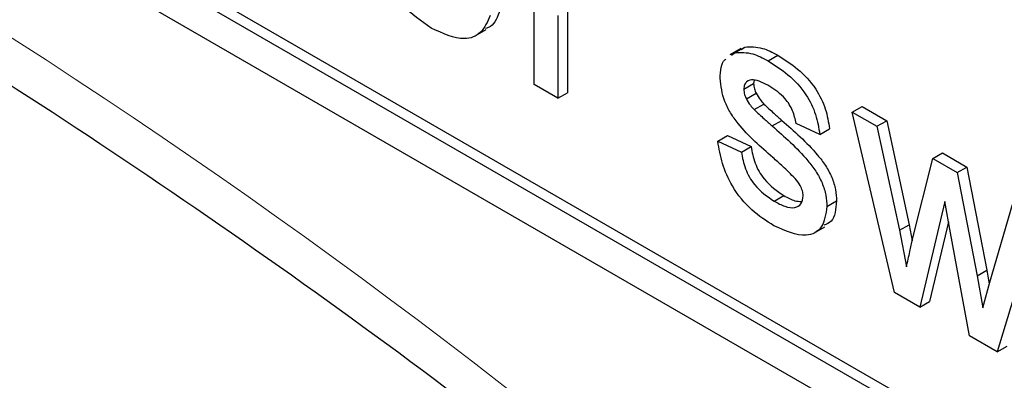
# Paper-space layout 'Blatt4' of a CAD drawing. Header units: millimetres. Extents: x 5 to 418, y 2 to 292.
# Tile 26 of 102: x 119.52 to 120.711, y 177.173 to 177.61. Entities that reach past the tile are written whole.
import ezdxf

# ---------------------------------------------------------------- set-up
doc = ezdxf.new("R2010")
doc.units = ezdxf.units.MM

psp = doc.layouts.new('Blatt4')

# ---------------------------------------------------------------- linework, layer by layer
at = {"color": 7, "linetype": 'Continuous', "lineweight": 25}
for p, q in [((116.1773, 179.646), (122.0699, 176.2443)), ((117.6976, 178.8228), (122.0817, 176.2919)), ((117.6858, 178.816), (122.0699, 176.2851)), ((120.142, 177.531), (120.142, 177.72)), ((120.1707, 177.6148), (120.1707, 177.5144)), ((120.1825, 177.6216), (120.1825, 177.5212)), ((120.0708, 177.5899), (120.0841, 177.5976)), ((120.392, 177.5745), (120.3787, 177.5669)), ((120.3809, 177.5667), (120.3851, 177.5697)), ((120.3851, 177.5697), (120.3968, 177.5765)), ((120.3926, 177.5735), (120.3968, 177.5765)), ((120.4251, 177.5598), (120.4369, 177.5667)), ((120.3958, 177.5253), (120.4076, 177.5322)), ((120.4082, 177.5363), (120.4076, 177.5322)), ((120.1707, 177.5144), (120.142, 177.531)), ((120.1707, 177.5144), (120.1825, 177.5212)), ((120.3988, 177.5137), (120.4106, 177.5205)), ((120.4082, 177.5007), (120.42, 177.5075)), ((120.527, 177.4977), (120.5388, 177.5045)), ((120.5781, 177.2793), (120.527, 177.4977)), ((120.527, 177.4977), (120.5568, 177.4805)), ((120.5388, 177.5045), (120.5686, 177.4873)), ((120.43, 177.4809), (120.4417, 177.4877)), ((120.4876, 177.4707), (120.4589, 177.484)), ((120.5568, 177.4805), (120.5686, 177.4873)), ((120.5686, 177.4873), (120.596, 177.3614)), ((120.4876, 177.4707), (120.4994, 177.4775)), ((120.5568, 177.4805), (120.5842, 177.3546)), ((120.3642, 177.4624), (120.376, 177.4692)), ((120.3642, 177.4624), (120.3929, 177.4492)), ((120.376, 177.4692), (120.4047, 177.456)), ((120.3929, 177.4492), (120.4047, 177.456)), ((120.6243, 177.4416), (120.636, 177.4484)), ((120.636, 177.4484), (120.6657, 177.4312)), ((120.6, 177.3438), (120.6243, 177.4416)), ((120.6243, 177.4416), (120.654, 177.4244)), ((120.654, 177.4244), (120.6657, 177.4312)), ((120.654, 177.4244), (120.678, 177.2994)), ((120.6657, 177.4312), (120.6898, 177.3062)), ((120.4325, 177.3899), (120.4443, 177.3967)), ((120.4963, 177.3833), (120.508, 177.3901)), ((120.6389, 177.3895), (120.6088, 177.2615)), ((120.6457, 177.3515), (120.6389, 177.3895)), ((120.6934, 177.2918), (120.7209, 177.3858)), ((120.6433, 177.3648), (120.6206, 177.2683)), ((120.7509, 177.3685), (120.7024, 177.2075)), ((120.4805, 177.3511), (120.4938, 177.3587)), ((120.5842, 177.3546), (120.596, 177.3614)), ((120.5842, 177.3546), (120.5925, 177.3103)), ((120.596, 177.3614), (120.5996, 177.3419)), ((120.669, 177.2268), (120.6457, 177.3515)), ((120.678, 177.2994), (120.6898, 177.3062)), ((120.6898, 177.3062), (120.6928, 177.2896)), ((120.678, 177.2994), (120.6849, 177.2609)), ((120.6849, 177.2609), (120.6934, 177.2918)), ((120.6088, 177.2615), (120.5781, 177.2793)), ((120.6088, 177.2615), (120.6206, 177.2683)), ((120.7024, 177.2075), (120.669, 177.2268)), ((120.7024, 177.2075), (120.7142, 177.2143))]:
    psp.add_line(p, q, dxfattribs=at)
at = {"color": 7, "linetype": 'Continuous', "lineweight": 18}
psp.add_arc((115.2065, 170.8764), 7.9725, 50.30384, 69.70154, dxfattribs=at)
at = {"color": 7, "linetype": 'Continuous', "lineweight": 25}
for points, knots in [([(118.0351, 178.2644), (118.1143, 178.2356), (118.3448, 178.1516), (118.7322, 177.9777), (119.196, 177.7293), (119.6606, 177.4371), (120.0328, 177.1703), (120.2487, 176.9991), (120.3119, 176.9489)], [0, 0, 0, 0, 0.106109, 0.308603, 0.511101, 0.713584, 0.916095, 1, 1, 1, 1]), ([(120.0176, 177.5995), (120.0055, 177.6077), (119.9814, 177.6242), (119.9544, 177.6662), (119.942, 177.7066), (119.941, 177.729), (119.9405, 177.7402)], [0, 0, 0, 0, 0.279952, 0.558661, 0.778994, 1, 1, 1, 1]), ([(120.1006, 177.6215), (120.0979, 177.6132), (120.0943, 177.6024), (120.0853, 177.5997), (120.0833, 177.599)], [0, 0, 0, 0, 0.776004, 1, 1, 1, 1]), ([(120.0889, 177.6147), (120.0856, 177.6072), (120.0792, 177.5921), (120.0541, 177.5824), (120.0315, 177.593), (120.0176, 177.5995)], [0, 0, 0, 0, 0.280613, 0.560833, 1, 1, 1, 1]), ([(120.3851, 177.5697), (120.3921, 177.57), (120.4047, 177.5705), (120.4189, 177.5631), (120.4251, 177.5598)], [0, 0, 0, 0, 0.558938, 1, 1, 1, 1]), ([(120.3968, 177.5765), (120.4039, 177.5768), (120.4164, 177.5773), (120.4306, 177.5699), (120.4369, 177.5667)], [0, 0, 0, 0, 0.558938, 1, 1, 1, 1]), ([(120.3671, 177.5386), (120.3675, 177.5478), (120.368, 177.5576), (120.3736, 177.5614), (120.3739, 177.5617)], [0, 0, 0, 0, 0.941621, 1, 1, 1, 1]), ([(120.4251, 177.5598), (120.4332, 177.5546), (120.4492, 177.5443), (120.4707, 177.5218), (120.4839, 177.4945), (120.4864, 177.4787), (120.4876, 177.4707)], [0, 0, 0, 0, 0.280737, 0.560427, 0.77945, 1, 1, 1, 1]), ([(120.4369, 177.5667), (120.4449, 177.5615), (120.461, 177.5511), (120.4825, 177.5286), (120.4957, 177.5013), (120.4982, 177.4855), (120.4994, 177.4775)], [0, 0, 0, 0, 0.280737, 0.560427, 0.77945, 1, 1, 1, 1]), ([(120.4308, 177.4427), (120.4162, 177.4554), (120.398, 177.4712), (120.3794, 177.4964), (120.3698, 177.5154), (120.3681, 177.5293), (120.3671, 177.5386)], [0, 0, 0, 0, 0.5013208, 0.6265921, 0.7518172, 1, 1, 1, 1]), ([(120.4272, 177.5288), (120.4203, 177.5326), (120.4098, 177.5384), (120.3999, 177.5356), (120.3963, 177.531), (120.3959, 177.5272), (120.3958, 177.5253)], [0, 0, 0, 0, 0.49977, 0.749095, 0.874592, 1, 1, 1, 1]), ([(120.4076, 177.5322), (120.4077, 177.53), (120.408, 177.5263), (120.4098, 177.5223), (120.4106, 177.5205)], [0, 0, 0, 0, 0.5592363, 1, 1, 1, 1]), ([(120.3958, 177.5253), (120.3959, 177.5232), (120.3963, 177.5195), (120.398, 177.5155), (120.3988, 177.5137)], [0, 0, 0, 0, 0.5592363, 1, 1, 1, 1]), ([(120.4106, 177.5205), (120.4121, 177.5178), (120.4149, 177.5131), (120.4185, 177.5092), (120.42, 177.5075)], [0, 0, 0, 0, 0.559084, 1, 1, 1, 1]), ([(120.4589, 177.484), (120.4579, 177.4891), (120.4559, 177.4994), (120.4442, 177.5176), (120.4337, 177.5246), (120.4272, 177.5288)], [0, 0, 0, 0, 0.280304, 0.560237, 1, 1, 1, 1]), ([(120.3988, 177.5137), (120.4003, 177.511), (120.4031, 177.5063), (120.4067, 177.5024), (120.4082, 177.5007)], [0, 0, 0, 0, 0.559084, 1, 1, 1, 1]), ([(120.4082, 177.5007), (120.4123, 177.4969), (120.4195, 177.4902), (120.4268, 177.4838), (120.43, 177.4809)], [0, 0, 0, 0, 0.559965, 1, 1, 1, 1]), ([(120.42, 177.5075), (120.4241, 177.5037), (120.4313, 177.497), (120.4385, 177.4906), (120.4417, 177.4877)], [0, 0, 0, 0, 0.559965, 1, 1, 1, 1]), ([(120.4417, 177.4877), (120.4566, 177.4747), (120.4753, 177.4584), (120.4949, 177.4332), (120.5026, 177.4188), (120.5074, 177.4037), (120.5078, 177.3946), (120.508, 177.3901)], [0, 0, 0, 0, 0.500446, 0.625396, 0.750274, 0.875069, 1, 1, 1, 1]), ([(120.43, 177.4809), (120.4449, 177.4679), (120.4635, 177.4516), (120.4831, 177.4264), (120.4909, 177.412), (120.4956, 177.3969), (120.496, 177.3878), (120.4963, 177.3833)], [0, 0, 0, 0, 0.500446, 0.625396, 0.750274, 0.875069, 1, 1, 1, 1]), ([(120.4322, 177.3602), (120.4231, 177.3659), (120.405, 177.3773), (120.3818, 177.4051), (120.3689, 177.4357), (120.3658, 177.4535), (120.3642, 177.4624)], [0, 0, 0, 0, 0.280739, 0.559297, 0.779311, 1, 1, 1, 1]), ([(120.3929, 177.4492), (120.3941, 177.4425), (120.3964, 177.4293), (120.4103, 177.4048), (120.4241, 177.3955), (120.4325, 177.3899)], [0, 0, 0, 0, 0.281314, 0.561069, 1, 1, 1, 1]), ([(120.4047, 177.456), (120.4058, 177.4493), (120.4081, 177.4361), (120.4221, 177.4116), (120.4358, 177.4023), (120.4443, 177.3967)], [0, 0, 0, 0, 0.281314, 0.561069, 1, 1, 1, 1]), ([(120.4577, 177.4174), (120.4528, 177.4224), (120.4439, 177.4313), (120.4348, 177.4392), (120.4308, 177.4427)], [0, 0, 0, 0, 0.559788, 1, 1, 1, 1]), ([(120.4675, 177.3965), (120.4674, 177.3985), (120.467, 177.4024), (120.4636, 177.4101), (120.4599, 177.4147), (120.4577, 177.4174)], [0, 0, 0, 0, 0.279757, 0.559839, 1, 1, 1, 1]), ([(120.4325, 177.3899), (120.4369, 177.3875), (120.4456, 177.3828), (120.4572, 177.3811), (120.4658, 177.3856), (120.467, 177.3929), (120.4675, 177.3965)], [0, 0, 0, 0, 0.281188, 0.560952, 0.781095, 1, 1, 1, 1]), ([(120.4443, 177.3967), (120.4487, 177.3941), (120.4562, 177.3899), (120.4629, 177.3896), (120.4656, 177.3895)], [0, 0, 0, 0, 0.596492, 1, 1, 1, 1]), ([(120.508, 177.3901), (120.5071, 177.3803), (120.5056, 177.3659), (120.4958, 177.362), (120.4926, 177.3608)], [0, 0, 0, 0, 0.679034, 1, 1, 1, 1]), ([(120.4963, 177.3833), (120.4949, 177.3741), (120.4921, 177.3559), (120.4681, 177.3439), (120.4458, 177.354), (120.4322, 177.3602)], [0, 0, 0, 0, 0.279926, 0.560038, 1, 1, 1, 1]), ([(120.5925, 177.3103), (120.5939, 177.3165), (120.5964, 177.3277), (120.5989, 177.3389), (120.6, 177.3438)], [0, 0, 0, 0, 0.559994, 1, 1, 1, 1])]:
    psp.add_open_spline(points, degree=3, knots=knots, dxfattribs=at)

doc.saveas('drawing.dxf')
